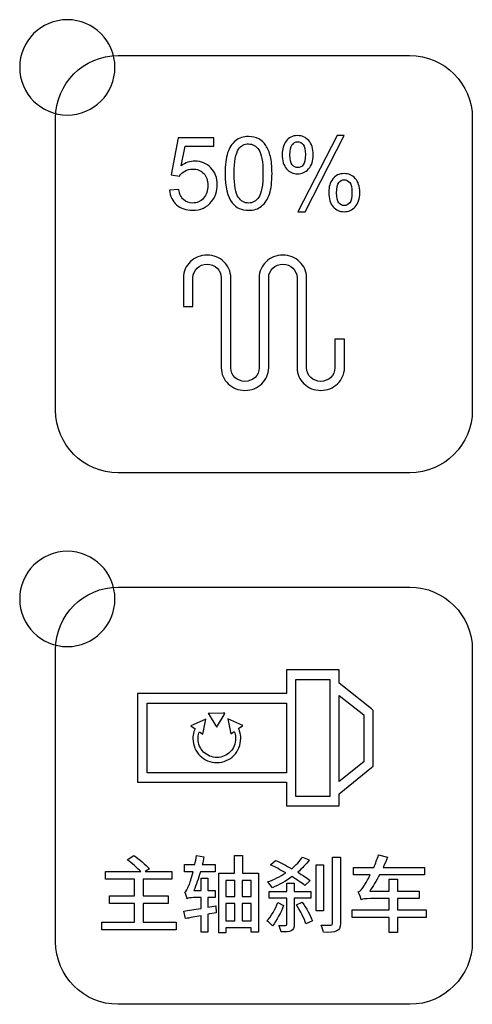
# Model space of a CAD drawing. Header units: millimetres. Extents: x 7143 to 9546, y -1575 to -869.
# Tile 42 of 94: x 7493 to 7512, y -1311 to -1270. Entities that reach past the tile are written whole.
import ezdxf

# ---------------------------------------------------------------- set-up
doc = ezdxf.new("R2010")
doc.units = ezdxf.units.MM
doc.header["$LTSCALE"] = 3

msp = doc.modelspace()

# ---------------------------------------------------------------- linework, layer by layer
at = {"linetype": 'Continuous', "lineweight": 30}
for points, knots in [([(7495.318, -1270.093), (7496.422, -1270.093), (7497.318, -1270.988), (7497.318, -1272.093), (7497.318, -1272.093), (7497.318, -1273.197), (7496.422, -1274.093), (7495.318, -1274.093), (7495.318, -1274.093), (7494.213, -1274.093), (7493.318, -1273.197), (7493.318, -1272.093), (7493.318, -1272.093), (7493.318, -1270.988), (7494.213, -1270.093), (7495.318, -1270.093)], [0, 0, 0, 0, 0.2, 0.2, 0.2, 0.2, 0.4, 0.4, 0.4, 0.4, 0.6, 0.6, 0.6, 0.6, 1, 1, 1, 1]), ([(7497.448, -1289.098), (7497.448, -1289.098), (7509.698, -1289.098), (7509.698, -1289.098), (7509.698, -1289.098), (7511.142, -1289.098), (7512.323, -1287.917), (7512.323, -1286.473), (7512.323, -1286.473), (7512.323, -1286.473), (7512.323, -1274.223), (7512.323, -1274.223), (7512.323, -1274.223), (7512.323, -1272.779), (7511.142, -1271.598), (7509.698, -1271.598), (7509.698, -1271.598), (7509.698, -1271.598), (7497.448, -1271.598), (7497.448, -1271.598), (7497.448, -1271.598), (7496.004, -1271.598), (7494.823, -1272.779), (7494.823, -1274.223), (7494.823, -1274.223), (7494.823, -1274.223), (7494.823, -1286.473), (7494.823, -1286.473), (7494.823, -1286.473), (7494.823, -1287.917), (7496.004, -1289.098), (7497.448, -1289.098)], [0, 0, 0, 0, 0.111111, 0.111111, 0.111111, 0.111111, 0.222222, 0.222222, 0.222222, 0.222222, 0.333333, 0.333333, 0.333333, 0.333333, 0.444444, 0.444444, 0.444444, 0.444444, 0.555556, 0.555556, 0.555556, 0.555556, 0.666667, 0.666667, 0.666667, 0.666667, 0.777778, 0.777778, 0.777778, 0.777778, 1, 1, 1, 1]), ([(7499.608, -1277.243), (7499.608, -1277.243), (7499.997, -1277.214), (7499.997, -1277.214), (7499.997, -1277.214), (7500.026, -1277.403), (7500.093, -1277.546), (7500.197, -1277.642), (7500.197, -1277.642), (7500.302, -1277.737), (7500.43, -1277.785), (7500.58, -1277.785), (7500.58, -1277.785), (7500.761, -1277.785), (7500.913, -1277.717), (7501.036, -1277.583), (7501.036, -1277.583), (7501.159, -1277.447), (7501.221, -1277.268), (7501.221, -1277.045), (7501.221, -1277.045), (7501.221, -1276.833), (7501.162, -1276.665), (7501.044, -1276.543), (7501.044, -1276.543), (7500.926, -1276.42), (7500.77, -1276.358), (7500.576, -1276.358), (7500.576, -1276.358), (7500.456, -1276.358), (7500.348, -1276.386), (7500.252, -1276.441), (7500.252, -1276.441), (7500.157, -1276.496), (7500.082, -1276.567), (7500.027, -1276.655), (7500.027, -1276.655), (7500.027, -1276.655), (7499.675, -1276.604), (7499.675, -1276.604), (7499.675, -1276.604), (7499.675, -1276.604), (7499.967, -1275.046), (7499.967, -1275.046), (7499.967, -1275.046), (7499.967, -1275.046), (7501.47, -1275.046), (7501.47, -1275.046), (7501.47, -1275.046), (7501.47, -1275.046), (7501.47, -1275.402), (7501.47, -1275.402), (7501.47, -1275.402), (7501.47, -1275.402), (7500.265, -1275.402), (7500.265, -1275.402), (7500.265, -1275.402), (7500.265, -1275.402), (7500.103, -1276.219), (7500.103, -1276.219), (7500.103, -1276.219), (7500.284, -1276.092), (7500.475, -1276.028), (7500.674, -1276.028), (7500.674, -1276.028), (7500.938, -1276.028), (7501.161, -1276.12), (7501.342, -1276.303), (7501.342, -1276.303), (7501.523, -1276.487), (7501.614, -1276.722), (7501.614, -1277.01), (7501.614, -1277.01), (7501.614, -1277.285), (7501.535, -1277.522), (7501.375, -1277.722), (7501.375, -1277.722), (7501.181, -1277.967), (7500.916, -1278.09), (7500.58, -1278.09), (7500.58, -1278.09), (7500.305, -1278.09), (7500.08, -1278.012), (7499.906, -1277.858), (7499.906, -1277.858), (7499.732, -1277.703), (7499.632, -1277.499), (7499.608, -1277.243)], [0, 0, 0, 0, 0.043478, 0.043478, 0.043478, 0.043478, 0.086957, 0.086957, 0.086957, 0.086957, 0.130435, 0.130435, 0.130435, 0.130435, 0.173913, 0.173913, 0.173913, 0.173913, 0.217391, 0.217391, 0.217391, 0.217391, 0.26087, 0.26087, 0.26087, 0.26087, 0.304348, 0.304348, 0.304348, 0.304348, 0.347826, 0.347826, 0.347826, 0.347826, 0.391304, 0.391304, 0.391304, 0.391304, 0.434783, 0.434783, 0.434783, 0.434783, 0.478261, 0.478261, 0.478261, 0.478261, 0.521739, 0.521739, 0.521739, 0.521739, 0.565217, 0.565217, 0.565217, 0.565217, 0.608696, 0.608696, 0.608696, 0.608696, 0.652174, 0.652174, 0.652174, 0.652174, 0.695652, 0.695652, 0.695652, 0.695652, 0.73913, 0.73913, 0.73913, 0.73913, 0.782609, 0.782609, 0.782609, 0.782609, 0.826087, 0.826087, 0.826087, 0.826087, 0.869565, 0.869565, 0.869565, 0.869565, 0.913043, 0.913043, 0.913043, 0.913043, 1, 1, 1, 1]), ([(7501.94, -1276.543), (7501.94, -1276.186), (7501.977, -1275.896), (7502.05, -1275.678), (7502.05, -1275.678), (7502.124, -1275.458), (7502.234, -1275.29), (7502.379, -1275.172), (7502.379, -1275.172), (7502.524, -1275.054), (7502.706, -1274.995), (7502.927, -1274.995), (7502.927, -1274.995), (7503.089, -1274.995), (7503.231, -1275.028), (7503.355, -1275.093), (7503.355, -1275.093), (7503.478, -1275.159), (7503.579, -1275.254), (7503.658, -1275.377), (7503.658, -1275.377), (7503.737, -1275.5), (7503.799, -1275.65), (7503.845, -1275.827), (7503.845, -1275.827), (7503.89, -1276.004), (7503.913, -1276.243), (7503.913, -1276.543), (7503.913, -1276.543), (7503.913, -1276.899), (7503.876, -1277.187), (7503.804, -1277.405), (7503.804, -1277.405), (7503.731, -1277.625), (7503.622, -1277.794), (7503.476, -1277.912), (7503.476, -1277.912), (7503.332, -1278.031), (7503.148, -1278.09), (7502.927, -1278.09), (7502.927, -1278.09), (7502.635, -1278.09), (7502.406, -1277.986), (7502.239, -1277.778), (7502.239, -1277.778), (7502.04, -1277.524), (7501.94, -1277.113), (7501.94, -1276.543)], [0, 0, 0, 0, 0.076923, 0.076923, 0.076923, 0.076923, 0.153846, 0.153846, 0.153846, 0.153846, 0.230769, 0.230769, 0.230769, 0.230769, 0.307692, 0.307692, 0.307692, 0.307692, 0.384615, 0.384615, 0.384615, 0.384615, 0.461538, 0.461538, 0.461538, 0.461538, 0.538462, 0.538462, 0.538462, 0.538462, 0.615385, 0.615385, 0.615385, 0.615385, 0.692308, 0.692308, 0.692308, 0.692308, 0.769231, 0.769231, 0.769231, 0.769231, 0.846154, 0.846154, 0.846154, 0.846154, 1, 1, 1, 1]), ([(7504.341, -1275.735), (7504.341, -1275.52), (7504.395, -1275.335), (7504.504, -1275.184), (7504.504, -1275.184), (7504.614, -1275.033), (7504.772, -1274.957), (7504.979, -1274.957), (7504.979, -1274.957), (7505.17, -1274.957), (7505.328, -1275.025), (7505.453, -1275.16), (7505.453, -1275.16), (7505.577, -1275.296), (7505.64, -1275.496), (7505.64, -1275.758), (7505.64, -1275.758), (7505.64, -1276.014), (7505.577, -1276.212), (7505.45, -1276.35), (7505.45, -1276.35), (7505.324, -1276.488), (7505.168, -1276.557), (7504.983, -1276.557), (7504.983, -1276.557), (7504.799, -1276.557), (7504.646, -1276.489), (7504.524, -1276.353), (7504.524, -1276.353), (7504.402, -1276.217), (7504.341, -1276.011), (7504.341, -1275.735)], [0, 0, 0, 0, 0.111111, 0.111111, 0.111111, 0.111111, 0.222222, 0.222222, 0.222222, 0.222222, 0.333333, 0.333333, 0.333333, 0.333333, 0.444444, 0.444444, 0.444444, 0.444444, 0.555556, 0.555556, 0.555556, 0.555556, 0.666667, 0.666667, 0.666667, 0.666667, 0.777778, 0.777778, 0.777778, 0.777778, 1, 1, 1, 1]), ([(7504.992, -1278.149), (7504.992, -1278.149), (7506.645, -1274.957), (7506.645, -1274.957), (7506.645, -1274.957), (7506.645, -1274.957), (7506.948, -1274.957), (7506.948, -1274.957), (7506.948, -1274.957), (7506.948, -1274.957), (7505.299, -1278.149), (7505.299, -1278.149), (7505.299, -1278.149), (7505.299, -1278.149), (7504.992, -1278.149), (7504.992, -1278.149)], [0, 0, 0, 0, 0.2, 0.2, 0.2, 0.2, 0.4, 0.4, 0.4, 0.4, 0.6, 0.6, 0.6, 0.6, 1, 1, 1, 1]), ([(7502.321, -1276.545), (7502.321, -1277.044), (7502.379, -1277.375), (7502.496, -1277.539), (7502.496, -1277.539), (7502.612, -1277.703), (7502.756, -1277.785), (7502.927, -1277.785), (7502.927, -1277.785), (7503.097, -1277.785), (7503.241, -1277.703), (7503.358, -1277.538), (7503.358, -1277.538), (7503.474, -1277.373), (7503.532, -1277.042), (7503.532, -1276.545), (7503.532, -1276.545), (7503.532, -1276.046), (7503.474, -1275.714), (7503.358, -1275.551), (7503.358, -1275.551), (7503.242, -1275.386), (7503.097, -1275.304), (7502.922, -1275.304), (7502.922, -1275.304), (7502.752, -1275.304), (7502.615, -1275.377), (7502.512, -1275.522), (7502.512, -1275.522), (7502.385, -1275.706), (7502.321, -1276.047), (7502.321, -1276.545)], [0, 0, 0, 0, 0.111111, 0.111111, 0.111111, 0.111111, 0.222222, 0.222222, 0.222222, 0.222222, 0.333333, 0.333333, 0.333333, 0.333333, 0.444444, 0.444444, 0.444444, 0.444444, 0.555556, 0.555556, 0.555556, 0.555556, 0.666667, 0.666667, 0.666667, 0.666667, 0.777778, 0.777778, 0.777778, 0.777778, 1, 1, 1, 1]), ([(7504.99, -1275.215), (7504.897, -1275.215), (7504.82, -1275.255), (7504.759, -1275.335), (7504.759, -1275.335), (7504.698, -1275.414), (7504.667, -1275.56), (7504.667, -1275.773), (7504.667, -1275.773), (7504.667, -1275.966), (7504.698, -1276.102), (7504.76, -1276.181), (7504.76, -1276.181), (7504.822, -1276.26), (7504.899, -1276.299), (7504.99, -1276.299), (7504.99, -1276.299), (7505.084, -1276.299), (7505.161, -1276.26), (7505.223, -1276.18), (7505.223, -1276.18), (7505.284, -1276.1), (7505.314, -1275.955), (7505.314, -1275.744), (7505.314, -1275.744), (7505.314, -1275.549), (7505.283, -1275.412), (7505.221, -1275.334), (7505.221, -1275.334), (7505.159, -1275.255), (7505.082, -1275.215), (7504.99, -1275.215)], [0, 0, 0, 0, 0.111111, 0.111111, 0.111111, 0.111111, 0.222222, 0.222222, 0.222222, 0.222222, 0.333333, 0.333333, 0.333333, 0.333333, 0.444444, 0.444444, 0.444444, 0.444444, 0.555556, 0.555556, 0.555556, 0.555556, 0.666667, 0.666667, 0.666667, 0.666667, 0.777778, 0.777778, 0.777778, 0.777778, 1, 1, 1, 1]), ([(7506.296, -1277.327), (7506.296, -1277.11), (7506.351, -1276.926), (7506.46, -1276.775), (7506.46, -1276.775), (7506.569, -1276.624), (7506.727, -1276.549), (7506.936, -1276.549), (7506.936, -1276.549), (7507.126, -1276.549), (7507.284, -1276.617), (7507.409, -1276.752), (7507.409, -1276.752), (7507.534, -1276.888), (7507.596, -1277.087), (7507.596, -1277.35), (7507.596, -1277.35), (7507.596, -1277.606), (7507.533, -1277.803), (7507.407, -1277.942), (7507.407, -1277.942), (7507.281, -1278.08), (7507.124, -1278.149), (7506.938, -1278.149), (7506.938, -1278.149), (7506.754, -1278.149), (7506.602, -1278.081), (7506.48, -1277.944), (7506.48, -1277.944), (7506.358, -1277.807), (7506.296, -1277.601), (7506.296, -1277.327)], [0, 0, 0, 0, 0.111111, 0.111111, 0.111111, 0.111111, 0.222222, 0.222222, 0.222222, 0.222222, 0.333333, 0.333333, 0.333333, 0.333333, 0.444444, 0.444444, 0.444444, 0.444444, 0.555556, 0.555556, 0.555556, 0.555556, 0.666667, 0.666667, 0.666667, 0.666667, 0.777778, 0.777778, 0.777778, 0.777778, 1, 1, 1, 1]), ([(7506.946, -1276.807), (7506.852, -1276.807), (7506.775, -1276.847), (7506.714, -1276.926), (7506.714, -1276.926), (7506.653, -1277.006), (7506.622, -1277.152), (7506.622, -1277.365), (7506.622, -1277.365), (7506.622, -1277.556), (7506.653, -1277.692), (7506.715, -1277.772), (7506.715, -1277.772), (7506.777, -1277.851), (7506.853, -1277.891), (7506.944, -1277.891), (7506.944, -1277.891), (7507.039, -1277.891), (7507.117, -1277.851), (7507.178, -1277.772), (7507.178, -1277.772), (7507.24, -1277.692), (7507.27, -1277.547), (7507.27, -1277.336), (7507.27, -1277.336), (7507.27, -1277.141), (7507.239, -1277.004), (7507.177, -1276.926), (7507.177, -1276.926), (7507.116, -1276.847), (7507.039, -1276.807), (7506.946, -1276.807)], [0, 0, 0, 0, 0.111111, 0.111111, 0.111111, 0.111111, 0.222222, 0.222222, 0.222222, 0.222222, 0.333333, 0.333333, 0.333333, 0.333333, 0.444444, 0.444444, 0.444444, 0.444444, 0.555556, 0.555556, 0.555556, 0.555556, 0.666667, 0.666667, 0.666667, 0.666667, 0.777778, 0.777778, 0.777778, 0.777778, 1, 1, 1, 1]), ([(7500.191, -1280.917), (7500.191, -1280.655), (7500.303, -1280.418), (7500.483, -1280.247), (7500.483, -1280.247), (7500.663, -1280.076), (7500.912, -1279.97), (7501.187, -1279.97), (7501.187, -1279.97), (7501.461, -1279.97), (7501.71, -1280.076), (7501.89, -1280.247), (7501.89, -1280.247), (7502.07, -1280.418), (7502.182, -1280.655), (7502.182, -1280.917), (7502.182, -1280.917), (7502.182, -1280.917), (7502.182, -1280.917), (7502.182, -1280.917), (7502.182, -1280.917), (7502.182, -1280.917), (7502.182, -1284.699), (7502.182, -1284.699), (7502.182, -1284.699), (7502.182, -1284.856), (7502.249, -1284.997), (7502.356, -1285.1), (7502.356, -1285.1), (7502.464, -1285.202), (7502.613, -1285.265), (7502.777, -1285.265), (7502.777, -1285.265), (7502.942, -1285.265), (7503.091, -1285.202), (7503.199, -1285.1), (7503.199, -1285.1), (7503.306, -1284.997), (7503.373, -1284.856), (7503.373, -1284.699), (7503.373, -1284.699), (7503.373, -1284.699), (7503.373, -1280.917), (7503.373, -1280.917), (7503.373, -1280.917), (7503.373, -1280.655), (7503.485, -1280.418), (7503.665, -1280.247), (7503.665, -1280.247), (7503.845, -1280.076), (7504.094, -1279.97), (7504.368, -1279.97), (7504.368, -1279.97), (7504.643, -1279.97), (7504.891, -1280.076), (7505.071, -1280.247), (7505.071, -1280.247), (7505.071, -1280.247), (7505.072, -1280.248), (7505.072, -1280.248), (7505.072, -1280.248), (7505.252, -1280.419), (7505.364, -1280.656), (7505.364, -1280.917), (7505.364, -1280.917), (7505.364, -1280.917), (7505.364, -1284.699), (7505.364, -1284.699), (7505.364, -1284.699), (7505.364, -1284.856), (7505.43, -1284.998), (7505.537, -1285.099), (7505.537, -1285.099), (7505.537, -1285.099), (7505.538, -1285.1), (7505.538, -1285.1), (7505.538, -1285.1), (7505.645, -1285.202), (7505.794, -1285.265), (7505.959, -1285.265), (7505.959, -1285.265), (7506.124, -1285.265), (7506.273, -1285.202), (7506.38, -1285.1), (7506.38, -1285.1), (7506.38, -1285.1), (7506.381, -1285.099), (7506.381, -1285.099), (7506.381, -1285.099), (7506.488, -1284.998), (7506.555, -1284.856), (7506.555, -1284.699), (7506.555, -1284.699), (7506.555, -1284.699), (7506.555, -1283.489), (7506.555, -1283.489), (7506.555, -1283.489), (7506.555, -1283.489), (7506.955, -1283.489), (7506.955, -1283.489), (7506.955, -1283.489), (7506.955, -1283.489), (7506.955, -1284.699), (7506.955, -1284.699), (7506.955, -1284.699), (7506.955, -1284.96), (7506.843, -1285.196), (7506.663, -1285.368), (7506.663, -1285.368), (7506.663, -1285.368), (7506.663, -1285.368), (7506.663, -1285.368), (7506.663, -1285.368), (7506.663, -1285.368), (7506.662, -1285.368), (7506.662, -1285.368), (7506.662, -1285.368), (7506.482, -1285.54), (7506.233, -1285.646), (7505.959, -1285.646), (7505.959, -1285.646), (7505.685, -1285.646), (7505.437, -1285.54), (7505.256, -1285.368), (7505.256, -1285.368), (7505.256, -1285.368), (7505.256, -1285.368), (7505.256, -1285.368), (7505.256, -1285.368), (7505.256, -1285.368), (7505.255, -1285.368), (7505.255, -1285.368), (7505.255, -1285.368), (7505.075, -1285.196), (7504.964, -1284.96), (7504.964, -1284.699), (7504.964, -1284.699), (7504.964, -1284.699), (7504.964, -1280.917), (7504.964, -1280.917), (7504.964, -1280.917), (7504.964, -1280.76), (7504.897, -1280.618), (7504.79, -1280.516), (7504.79, -1280.516), (7504.682, -1280.414), (7504.533, -1280.35), (7504.368, -1280.35), (7504.368, -1280.35), (7504.204, -1280.35), (7504.055, -1280.414), (7503.947, -1280.516), (7503.947, -1280.516), (7503.84, -1280.619), (7503.773, -1280.76), (7503.773, -1280.917), (7503.773, -1280.917), (7503.773, -1280.917), (7503.773, -1284.699), (7503.773, -1284.699), (7503.773, -1284.699), (7503.773, -1284.96), (7503.661, -1285.196), (7503.481, -1285.368), (7503.481, -1285.368), (7503.481, -1285.368), (7503.481, -1285.368), (7503.481, -1285.368), (7503.481, -1285.368), (7503.3, -1285.54), (7503.052, -1285.646), (7502.777, -1285.646), (7502.777, -1285.646), (7502.503, -1285.646), (7502.255, -1285.54), (7502.074, -1285.368), (7502.074, -1285.368), (7502.074, -1285.368), (7502.074, -1285.368), (7502.074, -1285.368), (7502.074, -1285.368), (7501.893, -1285.196), (7501.782, -1284.96), (7501.782, -1284.699), (7501.782, -1284.699), (7501.782, -1284.699), (7501.782, -1280.917), (7501.782, -1280.917), (7501.782, -1280.917), (7501.782, -1280.917), (7501.782, -1280.917), (7501.782, -1280.917), (7501.782, -1280.917), (7501.782, -1280.76), (7501.715, -1280.619), (7501.608, -1280.516), (7501.608, -1280.516), (7501.5, -1280.414), (7501.351, -1280.35), (7501.187, -1280.35), (7501.187, -1280.35), (7501.022, -1280.35), (7500.873, -1280.414), (7500.766, -1280.516), (7500.766, -1280.516), (7500.658, -1280.619), (7500.591, -1280.76), (7500.591, -1280.917), (7500.591, -1280.917), (7500.591, -1280.917), (7500.591, -1282.127), (7500.591, -1282.127), (7500.591, -1282.127), (7500.591, -1282.127), (7500.191, -1282.127), (7500.191, -1282.127), (7500.191, -1282.127), (7500.191, -1282.127), (7500.191, -1280.917), (7500.191, -1280.917)], [0, 0, 0, 0, 0.017857, 0.017857, 0.017857, 0.017857, 0.035714, 0.035714, 0.035714, 0.035714, 0.053571, 0.053571, 0.053571, 0.053571, 0.071429, 0.071429, 0.071429, 0.071429, 0.089286, 0.089286, 0.089286, 0.089286, 0.107143, 0.107143, 0.107143, 0.107143, 0.125, 0.125, 0.125, 0.125, 0.142857, 0.142857, 0.142857, 0.142857, 0.160714, 0.160714, 0.160714, 0.160714, 0.178571, 0.178571, 0.178571, 0.178571, 0.196429, 0.196429, 0.196429, 0.196429, 0.214286, 0.214286, 0.214286, 0.214286, 0.232143, 0.232143, 0.232143, 0.232143, 0.25, 0.25, 0.25, 0.25, 0.267857, 0.267857, 0.267857, 0.267857, 0.285714, 0.285714, 0.285714, 0.285714, 0.303571, 0.303571, 0.303571, 0.303571, 0.321429, 0.321429, 0.321429, 0.321429, 0.339286, 0.339286, 0.339286, 0.339286, 0.357143, 0.357143, 0.357143, 0.357143, 0.375, 0.375, 0.375, 0.375, 0.392857, 0.392857, 0.392857, 0.392857, 0.410714, 0.410714, 0.410714, 0.410714, 0.428571, 0.428571, 0.428571, 0.428571, 0.446429, 0.446429, 0.446429, 0.446429, 0.464286, 0.464286, 0.464286, 0.464286, 0.482143, 0.482143, 0.482143, 0.482143, 0.5, 0.5, 0.5, 0.5, 0.517857, 0.517857, 0.517857, 0.517857, 0.535714, 0.535714, 0.535714, 0.535714, 0.553571, 0.553571, 0.553571, 0.553571, 0.571429, 0.571429, 0.571429, 0.571429, 0.589286, 0.589286, 0.589286, 0.589286, 0.607143, 0.607143, 0.607143, 0.607143, 0.625, 0.625, 0.625, 0.625, 0.642857, 0.642857, 0.642857, 0.642857, 0.660714, 0.660714, 0.660714, 0.660714, 0.678571, 0.678571, 0.678571, 0.678571, 0.696429, 0.696429, 0.696429, 0.696429, 0.714286, 0.714286, 0.714286, 0.714286, 0.732143, 0.732143, 0.732143, 0.732143, 0.75, 0.75, 0.75, 0.75, 0.767857, 0.767857, 0.767857, 0.767857, 0.785714, 0.785714, 0.785714, 0.785714, 0.803571, 0.803571, 0.803571, 0.803571, 0.821429, 0.821429, 0.821429, 0.821429, 0.839286, 0.839286, 0.839286, 0.839286, 0.857143, 0.857143, 0.857143, 0.857143, 0.875, 0.875, 0.875, 0.875, 0.892857, 0.892857, 0.892857, 0.892857, 0.910714, 0.910714, 0.910714, 0.910714, 0.928571, 0.928571, 0.928571, 0.928571, 0.946429, 0.946429, 0.946429, 0.946429, 0.964286, 0.964286, 0.964286, 0.964286, 1, 1, 1, 1]), ([(7495.318, -1292.393), (7496.422, -1292.393), (7497.318, -1293.288), (7497.318, -1294.393), (7497.318, -1294.393), (7497.318, -1295.497), (7496.422, -1296.393), (7495.318, -1296.393), (7495.318, -1296.393), (7494.213, -1296.393), (7493.318, -1295.497), (7493.318, -1294.393), (7493.318, -1294.393), (7493.318, -1293.288), (7494.213, -1292.393), (7495.318, -1292.393)], [0, 0, 0, 0, 0.2, 0.2, 0.2, 0.2, 0.4, 0.4, 0.4, 0.4, 0.6, 0.6, 0.6, 0.6, 1, 1, 1, 1]), ([(7497.448, -1311.398), (7497.448, -1311.398), (7509.698, -1311.398), (7509.698, -1311.398), (7509.698, -1311.398), (7511.142, -1311.398), (7512.323, -1310.217), (7512.323, -1308.773), (7512.323, -1308.773), (7512.323, -1308.773), (7512.323, -1296.523), (7512.323, -1296.523), (7512.323, -1296.523), (7512.323, -1295.079), (7511.142, -1293.898), (7509.698, -1293.898), (7509.698, -1293.898), (7509.698, -1293.898), (7497.448, -1293.898), (7497.448, -1293.898), (7497.448, -1293.898), (7496.004, -1293.898), (7494.823, -1295.079), (7494.823, -1296.523), (7494.823, -1296.523), (7494.823, -1296.523), (7494.823, -1308.773), (7494.823, -1308.773), (7494.823, -1308.773), (7494.823, -1310.217), (7496.004, -1311.398), (7497.448, -1311.398)], [0, 0, 0, 0, 0.111111, 0.111111, 0.111111, 0.111111, 0.222222, 0.222222, 0.222222, 0.222222, 0.333333, 0.333333, 0.333333, 0.333333, 0.444444, 0.444444, 0.444444, 0.444444, 0.555556, 0.555556, 0.555556, 0.555556, 0.666667, 0.666667, 0.666667, 0.666667, 0.777778, 0.777778, 0.777778, 0.777778, 1, 1, 1, 1]), ([(7504.716, -1297.368), (7504.716, -1297.368), (7506.539, -1297.368), (7506.539, -1297.368), (7506.539, -1297.368), (7506.539, -1297.368), (7506.739, -1297.368), (7506.739, -1297.368), (7506.739, -1297.368), (7506.739, -1297.368), (7506.739, -1297.568), (7506.739, -1297.568), (7506.739, -1297.568), (7506.739, -1297.568), (7506.739, -1297.932), (7506.739, -1297.932), (7506.739, -1297.932), (7506.739, -1297.932), (7508.089, -1299.008), (7508.089, -1299.008), (7508.089, -1299.008), (7508.089, -1299.008), (7508.164, -1299.068), (7508.164, -1299.068), (7508.164, -1299.068), (7508.164, -1299.068), (7508.164, -1299.165), (7508.164, -1299.165), (7508.164, -1299.165), (7508.164, -1299.165), (7508.161, -1301.315), (7508.161, -1301.315), (7508.161, -1301.315), (7508.161, -1301.315), (7508.161, -1301.411), (7508.161, -1301.411), (7508.161, -1301.411), (7508.161, -1301.411), (7508.088, -1301.47), (7508.088, -1301.47), (7508.088, -1301.47), (7508.088, -1301.47), (7506.739, -1302.574), (7506.739, -1302.574), (7506.739, -1302.574), (7506.739, -1302.574), (7506.739, -1302.878), (7506.739, -1302.878), (7506.739, -1302.878), (7506.739, -1302.878), (7506.739, -1303.078), (7506.739, -1303.078), (7506.739, -1303.078), (7506.739, -1303.078), (7506.539, -1303.078), (7506.539, -1303.078), (7506.539, -1303.078), (7506.539, -1303.078), (7504.716, -1303.078), (7504.716, -1303.078), (7504.716, -1303.078), (7504.716, -1303.078), (7504.516, -1303.078), (7504.516, -1303.078), (7504.516, -1303.078), (7504.516, -1303.078), (7504.516, -1302.878), (7504.516, -1302.878), (7504.516, -1302.878), (7504.516, -1302.878), (7504.516, -1302.081), (7504.516, -1302.081), (7504.516, -1302.081), (7504.516, -1302.081), (7498.467, -1302.083), (7498.467, -1302.083), (7498.467, -1302.083), (7498.467, -1302.083), (7498.267, -1302.083), (7498.267, -1302.083), (7498.267, -1302.083), (7498.267, -1302.083), (7498.267, -1301.884), (7498.267, -1301.884), (7498.267, -1301.884), (7498.267, -1301.884), (7498.267, -1298.564), (7498.267, -1298.564), (7498.267, -1298.564), (7498.267, -1298.564), (7498.267, -1298.365), (7498.267, -1298.365), (7498.267, -1298.365), (7498.267, -1298.365), (7498.467, -1298.365), (7498.467, -1298.365), (7498.467, -1298.365), (7498.467, -1298.365), (7504.516, -1298.366), (7504.516, -1298.366), (7504.516, -1298.366), (7504.516, -1298.366), (7504.516, -1297.568), (7504.516, -1297.568), (7504.516, -1297.568), (7504.516, -1297.568), (7504.516, -1297.368), (7504.516, -1297.368), (7504.516, -1297.368), (7504.516, -1297.368), (7504.716, -1297.368), (7504.716, -1297.368)], [0, 0, 0, 0, 0.034483, 0.034483, 0.034483, 0.034483, 0.068966, 0.068966, 0.068966, 0.068966, 0.103448, 0.103448, 0.103448, 0.103448, 0.137931, 0.137931, 0.137931, 0.137931, 0.172414, 0.172414, 0.172414, 0.172414, 0.206897, 0.206897, 0.206897, 0.206897, 0.241379, 0.241379, 0.241379, 0.241379, 0.275862, 0.275862, 0.275862, 0.275862, 0.310345, 0.310345, 0.310345, 0.310345, 0.344828, 0.344828, 0.344828, 0.344828, 0.37931, 0.37931, 0.37931, 0.37931, 0.413793, 0.413793, 0.413793, 0.413793, 0.448276, 0.448276, 0.448276, 0.448276, 0.482759, 0.482759, 0.482759, 0.482759, 0.517241, 0.517241, 0.517241, 0.517241, 0.551724, 0.551724, 0.551724, 0.551724, 0.586207, 0.586207, 0.586207, 0.586207, 0.62069, 0.62069, 0.62069, 0.62069, 0.655172, 0.655172, 0.655172, 0.655172, 0.689655, 0.689655, 0.689655, 0.689655, 0.724138, 0.724138, 0.724138, 0.724138, 0.758621, 0.758621, 0.758621, 0.758621, 0.793103, 0.793103, 0.793103, 0.793103, 0.827586, 0.827586, 0.827586, 0.827586, 0.862069, 0.862069, 0.862069, 0.862069, 0.896552, 0.896552, 0.896552, 0.896552, 0.931034, 0.931034, 0.931034, 0.931034, 1, 1, 1, 1]), ([(7506.339, -1297.768), (7506.339, -1297.768), (7504.916, -1297.768), (7504.916, -1297.768), (7504.916, -1297.768), (7504.916, -1297.768), (7504.916, -1302.678), (7504.916, -1302.678), (7504.916, -1302.678), (7504.916, -1302.678), (7506.339, -1302.678), (7506.339, -1302.678), (7506.339, -1302.678), (7506.339, -1302.678), (7506.339, -1297.768), (7506.339, -1297.768)], [0, 0, 0, 0, 0.2, 0.2, 0.2, 0.2, 0.4, 0.4, 0.4, 0.4, 0.6, 0.6, 0.6, 0.6, 1, 1, 1, 1]), ([(7506.739, -1298.443), (7506.739, -1298.443), (7506.739, -1302.057), (7506.739, -1302.057), (7506.739, -1302.057), (7506.739, -1302.057), (7507.763, -1301.22), (7507.763, -1301.22), (7507.763, -1301.22), (7507.763, -1301.22), (7507.765, -1299.261), (7507.765, -1299.261), (7507.765, -1299.261), (7507.765, -1299.261), (7506.739, -1298.443), (7506.739, -1298.443)], [0, 0, 0, 0, 0.2, 0.2, 0.2, 0.2, 0.4, 0.4, 0.4, 0.4, 0.6, 0.6, 0.6, 0.6, 1, 1, 1, 1]), ([(7504.516, -1301.682), (7504.516, -1301.682), (7504.516, -1298.764), (7504.516, -1298.764), (7504.516, -1298.764), (7504.516, -1298.764), (7498.667, -1298.764), (7498.667, -1298.764), (7498.667, -1298.764), (7498.667, -1298.764), (7498.667, -1301.684), (7498.667, -1301.684), (7498.667, -1301.684), (7498.667, -1301.684), (7504.516, -1301.682), (7504.516, -1301.682)], [0, 0, 0, 0, 0.2, 0.2, 0.2, 0.2, 0.4, 0.4, 0.4, 0.4, 0.6, 0.6, 0.6, 0.6, 1, 1, 1, 1]), ([(7501.131, -1299.432), (7501.131, -1299.432), (7501.01, -1300.062), (7501.01, -1300.062), (7501.01, -1300.062), (7501.01, -1300.062), (7500.863, -1299.963), (7500.863, -1299.963), (7500.863, -1299.963), (7500.855, -1299.983), (7500.848, -1300.002), (7500.842, -1300.022), (7500.842, -1300.022), (7500.842, -1300.022), (7500.842, -1300.022), (7500.842, -1300.022), (7500.842, -1300.022), (7500.819, -1300.099), (7500.807, -1300.178), (7500.807, -1300.259), (7500.807, -1300.259), (7500.809, -1300.476), (7500.898, -1300.673), (7501.042, -1300.814), (7501.042, -1300.814), (7501.186, -1300.956), (7501.384, -1301.043), (7501.601, -1301.042), (7501.601, -1301.042), (7501.818, -1301.04), (7502.015, -1300.951), (7502.156, -1300.807), (7502.156, -1300.807), (7502.298, -1300.663), (7502.385, -1300.465), (7502.384, -1300.248), (7502.384, -1300.248), (7502.383, -1300.168), (7502.37, -1300.088), (7502.346, -1300.012), (7502.346, -1300.012), (7502.34, -1299.993), (7502.333, -1299.974), (7502.325, -1299.955), (7502.325, -1299.955), (7502.325, -1299.955), (7502.181, -1300.054), (7502.181, -1300.054), (7502.181, -1300.054), (7502.181, -1300.054), (7502.052, -1299.425), (7502.052, -1299.425), (7502.052, -1299.425), (7502.052, -1299.425), (7502.682, -1299.707), (7502.682, -1299.707), (7502.682, -1299.707), (7502.682, -1299.707), (7502.506, -1299.829), (7502.506, -1299.829), (7502.506, -1299.829), (7502.524, -1299.867), (7502.539, -1299.906), (7502.552, -1299.946), (7502.552, -1299.946), (7502.583, -1300.042), (7502.599, -1300.144), (7502.6, -1300.247), (7502.6, -1300.247), (7502.602, -1300.524), (7502.491, -1300.776), (7502.311, -1300.959), (7502.311, -1300.959), (7502.13, -1301.142), (7501.879, -1301.256), (7501.602, -1301.258), (7501.602, -1301.258), (7501.325, -1301.259), (7501.073, -1301.149), (7500.89, -1300.968), (7500.89, -1300.968), (7500.707, -1300.788), (7500.593, -1300.537), (7500.591, -1300.26), (7500.591, -1300.26), (7500.591, -1300.157), (7500.606, -1300.056), (7500.635, -1299.959), (7500.635, -1299.959), (7500.635, -1299.959), (7500.636, -1299.959), (7500.636, -1299.959), (7500.636, -1299.959), (7500.648, -1299.919), (7500.663, -1299.879), (7500.68, -1299.841), (7500.68, -1299.841), (7500.68, -1299.841), (7500.501, -1299.722), (7500.501, -1299.722), (7500.501, -1299.722), (7500.501, -1299.722), (7501.131, -1299.432), (7501.131, -1299.432)], [0, 0, 0, 0, 0.037037, 0.037037, 0.037037, 0.037037, 0.074074, 0.074074, 0.074074, 0.074074, 0.111111, 0.111111, 0.111111, 0.111111, 0.148148, 0.148148, 0.148148, 0.148148, 0.185185, 0.185185, 0.185185, 0.185185, 0.222222, 0.222222, 0.222222, 0.222222, 0.259259, 0.259259, 0.259259, 0.259259, 0.296296, 0.296296, 0.296296, 0.296296, 0.333333, 0.333333, 0.333333, 0.333333, 0.37037, 0.37037, 0.37037, 0.37037, 0.407407, 0.407407, 0.407407, 0.407407, 0.444444, 0.444444, 0.444444, 0.444444, 0.481481, 0.481481, 0.481481, 0.481481, 0.518519, 0.518519, 0.518519, 0.518519, 0.555556, 0.555556, 0.555556, 0.555556, 0.592593, 0.592593, 0.592593, 0.592593, 0.62963, 0.62963, 0.62963, 0.62963, 0.666667, 0.666667, 0.666667, 0.666667, 0.703704, 0.703704, 0.703704, 0.703704, 0.740741, 0.740741, 0.740741, 0.740741, 0.777778, 0.777778, 0.777778, 0.777778, 0.814815, 0.814815, 0.814815, 0.814815, 0.851852, 0.851852, 0.851852, 0.851852, 0.888889, 0.888889, 0.888889, 0.888889, 0.925926, 0.925926, 0.925926, 0.925926, 1, 1, 1, 1]), ([(7501.557, -1299.715), (7501.557, -1299.715), (7501.269, -1299.256), (7501.269, -1299.256), (7501.269, -1299.256), (7501.269, -1299.256), (7501.23, -1299.195), (7501.23, -1299.195), (7501.23, -1299.195), (7501.23, -1299.195), (7501.303, -1299.195), (7501.303, -1299.195), (7501.303, -1299.195), (7501.303, -1299.195), (7501.866, -1299.191), (7501.866, -1299.191), (7501.866, -1299.191), (7501.866, -1299.191), (7501.938, -1299.19), (7501.938, -1299.19), (7501.938, -1299.19), (7501.938, -1299.19), (7501.901, -1299.252), (7501.901, -1299.252), (7501.901, -1299.252), (7501.901, -1299.252), (7501.625, -1299.714), (7501.625, -1299.714), (7501.625, -1299.714), (7501.625, -1299.714), (7501.592, -1299.771), (7501.592, -1299.771), (7501.592, -1299.771), (7501.592, -1299.771), (7501.557, -1299.715), (7501.557, -1299.715)], [0, 0, 0, 0, 0.1, 0.1, 0.1, 0.1, 0.2, 0.2, 0.2, 0.2, 0.3, 0.3, 0.3, 0.3, 0.4, 0.4, 0.4, 0.4, 0.5, 0.5, 0.5, 0.5, 0.6, 0.6, 0.6, 0.6, 0.7, 0.7, 0.7, 0.7, 0.8, 0.8, 0.8, 0.8, 1, 1, 1, 1]), ([(7498.5, -1307.952), (7498.5, -1307.952), (7498.5, -1307.172), (7498.5, -1307.172), (7498.5, -1307.172), (7498.5, -1307.172), (7499.558, -1307.172), (7499.558, -1307.172), (7499.558, -1307.172), (7499.558, -1307.172), (7499.558, -1306.854), (7499.558, -1306.854), (7499.558, -1306.854), (7499.558, -1306.854), (7498.5, -1306.854), (7498.5, -1306.854), (7498.5, -1306.854), (7498.5, -1306.854), (7498.5, -1306.152), (7498.5, -1306.152), (7498.5, -1306.152), (7498.5, -1306.152), (7499.713, -1306.152), (7499.713, -1306.152), (7499.713, -1306.152), (7499.713, -1306.152), (7499.713, -1305.831), (7499.713, -1305.831), (7499.713, -1305.831), (7499.713, -1305.831), (7498.591, -1305.831), (7498.591, -1305.831), (7498.591, -1305.831), (7498.591, -1305.831), (7498.764, -1305.708), (7498.764, -1305.708), (7498.764, -1305.708), (7498.619, -1305.542), (7498.33, -1305.306), (7498.104, -1305.154), (7498.104, -1305.154), (7498.104, -1305.154), (7497.836, -1305.341), (7497.836, -1305.341), (7497.836, -1305.341), (7498.03, -1305.479), (7498.26, -1305.676), (7498.404, -1305.831), (7498.404, -1305.831), (7498.404, -1305.831), (7496.923, -1305.831), (7496.923, -1305.831), (7496.923, -1305.831), (7496.923, -1305.831), (7496.923, -1306.152), (7496.923, -1306.152), (7496.923, -1306.152), (7496.923, -1306.152), (7498.14, -1306.152), (7498.14, -1306.152), (7498.14, -1306.152), (7498.14, -1306.152), (7498.14, -1306.854), (7498.14, -1306.854), (7498.14, -1306.854), (7498.14, -1306.854), (7497.092, -1306.854), (7497.092, -1306.854), (7497.092, -1306.854), (7497.092, -1306.854), (7497.092, -1307.172), (7497.092, -1307.172), (7497.092, -1307.172), (7497.092, -1307.172), (7498.14, -1307.172), (7498.14, -1307.172), (7498.14, -1307.172), (7498.14, -1307.172), (7498.14, -1307.952), (7498.14, -1307.952), (7498.14, -1307.952), (7498.14, -1307.952), (7496.764, -1307.952), (7496.764, -1307.952), (7496.764, -1307.952), (7496.764, -1307.952), (7496.764, -1308.273), (7496.764, -1308.273), (7496.764, -1308.273), (7496.764, -1308.273), (7499.889, -1308.273), (7499.889, -1308.273), (7499.889, -1308.273), (7499.889, -1308.273), (7499.889, -1307.952), (7499.889, -1307.952), (7499.889, -1307.952), (7499.889, -1307.952), (7498.5, -1307.952), (7498.5, -1307.952)], [0, 0, 0, 0, 0.038462, 0.038462, 0.038462, 0.038462, 0.076923, 0.076923, 0.076923, 0.076923, 0.115385, 0.115385, 0.115385, 0.115385, 0.153846, 0.153846, 0.153846, 0.153846, 0.192308, 0.192308, 0.192308, 0.192308, 0.230769, 0.230769, 0.230769, 0.230769, 0.269231, 0.269231, 0.269231, 0.269231, 0.307692, 0.307692, 0.307692, 0.307692, 0.346154, 0.346154, 0.346154, 0.346154, 0.384615, 0.384615, 0.384615, 0.384615, 0.423077, 0.423077, 0.423077, 0.423077, 0.461538, 0.461538, 0.461538, 0.461538, 0.5, 0.5, 0.5, 0.5, 0.538462, 0.538462, 0.538462, 0.538462, 0.576923, 0.576923, 0.576923, 0.576923, 0.615385, 0.615385, 0.615385, 0.615385, 0.653846, 0.653846, 0.653846, 0.653846, 0.692308, 0.692308, 0.692308, 0.692308, 0.730769, 0.730769, 0.730769, 0.730769, 0.769231, 0.769231, 0.769231, 0.769231, 0.807692, 0.807692, 0.807692, 0.807692, 0.846154, 0.846154, 0.846154, 0.846154, 0.884615, 0.884615, 0.884615, 0.884615, 0.923077, 0.923077, 0.923077, 0.923077, 1, 1, 1, 1]), ([(7501.549, -1307.271), (7501.549, -1307.271), (7501.224, -1307.327), (7501.224, -1307.327), (7501.224, -1307.327), (7501.224, -1307.327), (7501.224, -1306.922), (7501.224, -1306.922), (7501.224, -1306.922), (7501.224, -1306.922), (7501.531, -1306.922), (7501.531, -1306.922), (7501.531, -1306.922), (7501.531, -1306.922), (7501.531, -1306.625), (7501.531, -1306.625), (7501.531, -1306.625), (7501.531, -1306.625), (7501.224, -1306.625), (7501.224, -1306.625), (7501.224, -1306.625), (7501.224, -1306.625), (7501.224, -1306.1), (7501.224, -1306.1), (7501.224, -1306.1), (7501.224, -1306.1), (7500.935, -1306.1), (7500.935, -1306.1), (7500.935, -1306.1), (7500.935, -1306.1), (7500.935, -1306.625), (7500.935, -1306.625), (7500.935, -1306.625), (7500.935, -1306.625), (7500.635, -1306.625), (7500.635, -1306.625), (7500.635, -1306.625), (7500.731, -1306.392), (7500.826, -1306.124), (7500.903, -1305.842), (7500.903, -1305.842), (7500.903, -1305.842), (7501.531, -1305.842), (7501.531, -1305.842), (7501.531, -1305.842), (7501.531, -1305.842), (7501.531, -1305.539), (7501.531, -1305.539), (7501.531, -1305.539), (7501.531, -1305.539), (7500.985, -1305.539), (7500.985, -1305.539), (7500.985, -1305.539), (7501.009, -1305.429), (7501.034, -1305.316), (7501.055, -1305.211), (7501.055, -1305.211), (7501.055, -1305.211), (7500.741, -1305.151), (7500.741, -1305.151), (7500.741, -1305.151), (7500.723, -1305.278), (7500.699, -1305.412), (7500.674, -1305.539), (7500.674, -1305.539), (7500.674, -1305.539), (7500.24, -1305.539), (7500.24, -1305.539), (7500.24, -1305.539), (7500.24, -1305.539), (7500.24, -1305.842), (7500.24, -1305.842), (7500.24, -1305.842), (7500.24, -1305.842), (7500.6, -1305.842), (7500.6, -1305.842), (7500.6, -1305.842), (7500.529, -1306.11), (7500.462, -1306.325), (7500.427, -1306.406), (7500.427, -1306.406), (7500.367, -1306.562), (7500.321, -1306.671), (7500.254, -1306.689), (7500.254, -1306.689), (7500.293, -1306.763), (7500.339, -1306.911), (7500.353, -1306.971), (7500.353, -1306.971), (7500.385, -1306.943), (7500.501, -1306.922), (7500.618, -1306.922), (7500.618, -1306.922), (7500.618, -1306.922), (7500.935, -1306.922), (7500.935, -1306.922), (7500.935, -1306.922), (7500.935, -1306.922), (7500.935, -1307.373), (7500.935, -1307.373), (7500.935, -1307.373), (7500.66, -1307.415), (7500.402, -1307.458), (7500.205, -1307.486), (7500.205, -1307.486), (7500.205, -1307.486), (7500.275, -1307.803), (7500.275, -1307.803), (7500.275, -1307.803), (7500.469, -1307.772), (7500.695, -1307.726), (7500.935, -1307.68), (7500.935, -1307.68), (7500.935, -1307.68), (7500.935, -1308.371), (7500.935, -1308.371), (7500.935, -1308.371), (7500.935, -1308.371), (7501.224, -1308.371), (7501.224, -1308.371), (7501.224, -1308.371), (7501.224, -1308.371), (7501.224, -1307.62), (7501.224, -1307.62), (7501.224, -1307.62), (7501.224, -1307.62), (7501.563, -1307.557), (7501.563, -1307.557), (7501.563, -1307.557), (7501.563, -1307.557), (7501.549, -1307.271), (7501.549, -1307.271)], [0, 0, 0, 0, 0.029412, 0.029412, 0.029412, 0.029412, 0.058824, 0.058824, 0.058824, 0.058824, 0.088235, 0.088235, 0.088235, 0.088235, 0.117647, 0.117647, 0.117647, 0.117647, 0.147059, 0.147059, 0.147059, 0.147059, 0.176471, 0.176471, 0.176471, 0.176471, 0.205882, 0.205882, 0.205882, 0.205882, 0.235294, 0.235294, 0.235294, 0.235294, 0.264706, 0.264706, 0.264706, 0.264706, 0.294118, 0.294118, 0.294118, 0.294118, 0.323529, 0.323529, 0.323529, 0.323529, 0.352941, 0.352941, 0.352941, 0.352941, 0.382353, 0.382353, 0.382353, 0.382353, 0.411765, 0.411765, 0.411765, 0.411765, 0.441176, 0.441176, 0.441176, 0.441176, 0.470588, 0.470588, 0.470588, 0.470588, 0.5, 0.5, 0.5, 0.5, 0.529412, 0.529412, 0.529412, 0.529412, 0.558824, 0.558824, 0.558824, 0.558824, 0.588235, 0.588235, 0.588235, 0.588235, 0.617647, 0.617647, 0.617647, 0.617647, 0.647059, 0.647059, 0.647059, 0.647059, 0.676471, 0.676471, 0.676471, 0.676471, 0.705882, 0.705882, 0.705882, 0.705882, 0.735294, 0.735294, 0.735294, 0.735294, 0.764706, 0.764706, 0.764706, 0.764706, 0.794118, 0.794118, 0.794118, 0.794118, 0.823529, 0.823529, 0.823529, 0.823529, 0.852941, 0.852941, 0.852941, 0.852941, 0.882353, 0.882353, 0.882353, 0.882353, 0.911765, 0.911765, 0.911765, 0.911765, 0.941176, 0.941176, 0.941176, 0.941176, 1, 1, 1, 1]), ([(7502.667, -1305.902), (7502.667, -1305.902), (7502.667, -1305.151), (7502.667, -1305.151), (7502.667, -1305.151), (7502.667, -1305.151), (7502.343, -1305.151), (7502.343, -1305.151), (7502.343, -1305.151), (7502.343, -1305.151), (7502.343, -1305.902), (7502.343, -1305.902), (7502.343, -1305.902), (7502.343, -1305.902), (7501.676, -1305.902), (7501.676, -1305.902), (7501.676, -1305.902), (7501.676, -1305.902), (7501.676, -1308.393), (7501.676, -1308.393), (7501.676, -1308.393), (7501.676, -1308.393), (7501.972, -1308.393), (7501.972, -1308.393), (7501.972, -1308.393), (7501.972, -1308.393), (7501.972, -1308.191), (7501.972, -1308.191), (7501.972, -1308.191), (7501.972, -1308.191), (7503.034, -1308.191), (7503.034, -1308.191), (7503.034, -1308.191), (7503.034, -1308.191), (7503.034, -1308.368), (7503.034, -1308.368), (7503.034, -1308.368), (7503.034, -1308.368), (7503.341, -1308.368), (7503.341, -1308.368), (7503.341, -1308.368), (7503.341, -1308.368), (7503.341, -1305.902), (7503.341, -1305.902), (7503.341, -1305.902), (7503.341, -1305.902), (7502.667, -1305.902), (7502.667, -1305.902)], [0, 0, 0, 0, 0.076923, 0.076923, 0.076923, 0.076923, 0.153846, 0.153846, 0.153846, 0.153846, 0.230769, 0.230769, 0.230769, 0.230769, 0.307692, 0.307692, 0.307692, 0.307692, 0.384615, 0.384615, 0.384615, 0.384615, 0.461538, 0.461538, 0.461538, 0.461538, 0.538462, 0.538462, 0.538462, 0.538462, 0.615385, 0.615385, 0.615385, 0.615385, 0.692308, 0.692308, 0.692308, 0.692308, 0.769231, 0.769231, 0.769231, 0.769231, 0.846154, 0.846154, 0.846154, 0.846154, 1, 1, 1, 1]), ([(7505.516, -1306.198), (7505.385, -1306.093), (7505.198, -1305.976), (7504.994, -1305.856), (7504.994, -1305.856), (7505.177, -1305.697), (7505.343, -1305.521), (7505.477, -1305.331), (7505.477, -1305.331), (7505.477, -1305.331), (7505.195, -1305.221), (7505.195, -1305.221), (7505.195, -1305.221), (7505.078, -1305.398), (7504.919, -1305.56), (7504.74, -1305.708), (7504.74, -1305.708), (7504.507, -1305.577), (7504.267, -1305.458), (7504.059, -1305.359), (7504.059, -1305.359), (7504.059, -1305.359), (7503.854, -1305.546), (7503.854, -1305.546), (7503.854, -1305.546), (7504.055, -1305.644), (7504.274, -1305.761), (7504.489, -1305.888), (7504.489, -1305.888), (7504.256, -1306.043), (7503.992, -1306.17), (7503.727, -1306.265), (7503.727, -1306.265), (7503.787, -1306.322), (7503.889, -1306.445), (7503.928, -1306.509), (7503.928, -1306.509), (7504.21, -1306.389), (7504.496, -1306.234), (7504.757, -1306.043), (7504.757, -1306.043), (7504.969, -1306.177), (7505.163, -1306.308), (7505.297, -1306.417), (7505.297, -1306.417), (7505.297, -1306.417), (7505.516, -1306.198), (7505.516, -1306.198)], [0, 0, 0, 0, 0.076923, 0.076923, 0.076923, 0.076923, 0.153846, 0.153846, 0.153846, 0.153846, 0.230769, 0.230769, 0.230769, 0.230769, 0.307692, 0.307692, 0.307692, 0.307692, 0.384615, 0.384615, 0.384615, 0.384615, 0.461538, 0.461538, 0.461538, 0.461538, 0.538462, 0.538462, 0.538462, 0.538462, 0.615385, 0.615385, 0.615385, 0.615385, 0.692308, 0.692308, 0.692308, 0.692308, 0.769231, 0.769231, 0.769231, 0.769231, 0.846154, 0.846154, 0.846154, 0.846154, 1, 1, 1, 1]), ([(7506.458, -1305.221), (7506.458, -1305.221), (7506.458, -1308.005), (7506.458, -1308.005), (7506.458, -1308.005), (7506.458, -1308.061), (7506.436, -1308.079), (7506.38, -1308.082), (7506.38, -1308.082), (7506.331, -1308.082), (7506.154, -1308.082), (7505.974, -1308.079), (7505.974, -1308.079), (7506.017, -1308.16), (7506.059, -1308.297), (7506.073, -1308.378), (7506.073, -1308.378), (7506.348, -1308.382), (7506.521, -1308.375), (7506.63, -1308.322), (7506.63, -1308.322), (7506.74, -1308.273), (7506.782, -1308.184), (7506.782, -1308.005), (7506.782, -1308.005), (7506.782, -1308.005), (7506.782, -1305.225), (7506.782, -1305.225), (7506.782, -1305.225), (7506.782, -1305.225), (7506.458, -1305.221), (7506.458, -1305.221)], [0, 0, 0, 0, 0.111111, 0.111111, 0.111111, 0.111111, 0.222222, 0.222222, 0.222222, 0.222222, 0.333333, 0.333333, 0.333333, 0.333333, 0.444444, 0.444444, 0.444444, 0.444444, 0.555556, 0.555556, 0.555556, 0.555556, 0.666667, 0.666667, 0.666667, 0.666667, 0.777778, 0.777778, 0.777778, 0.777778, 1, 1, 1, 1]), ([(7510.382, -1307.43), (7510.382, -1307.43), (7509.175, -1307.43), (7509.175, -1307.43), (7509.175, -1307.43), (7509.175, -1307.43), (7509.175, -1306.964), (7509.175, -1306.964), (7509.175, -1306.964), (7509.175, -1306.964), (7510.089, -1306.964), (7510.089, -1306.964), (7510.089, -1306.964), (7510.089, -1306.964), (7510.089, -1306.65), (7510.089, -1306.65), (7510.089, -1306.65), (7510.089, -1306.65), (7509.175, -1306.65), (7509.175, -1306.65), (7509.175, -1306.65), (7509.175, -1306.65), (7509.175, -1306.152), (7509.175, -1306.152), (7509.175, -1306.152), (7509.175, -1306.152), (7508.826, -1306.152), (7508.826, -1306.152), (7508.826, -1306.152), (7508.826, -1306.152), (7508.826, -1306.65), (7508.826, -1306.65), (7508.826, -1306.65), (7508.826, -1306.65), (7508.015, -1306.65), (7508.015, -1306.65), (7508.015, -1306.65), (7508.152, -1306.449), (7508.29, -1306.22), (7508.42, -1305.969), (7508.42, -1305.969), (7508.42, -1305.969), (7510.315, -1305.969), (7510.315, -1305.969), (7510.315, -1305.969), (7510.315, -1305.969), (7510.315, -1305.655), (7510.315, -1305.655), (7510.315, -1305.655), (7510.315, -1305.655), (7508.576, -1305.655), (7508.576, -1305.655), (7508.576, -1305.655), (7508.646, -1305.514), (7508.71, -1305.373), (7508.766, -1305.228), (7508.766, -1305.228), (7508.766, -1305.228), (7508.389, -1305.129), (7508.389, -1305.129), (7508.389, -1305.129), (7508.329, -1305.306), (7508.258, -1305.486), (7508.184, -1305.655), (7508.184, -1305.655), (7508.184, -1305.655), (7507.334, -1305.655), (7507.334, -1305.655), (7507.334, -1305.655), (7507.334, -1305.655), (7507.334, -1305.969), (7507.334, -1305.969), (7507.334, -1305.969), (7507.334, -1305.969), (7508.036, -1305.969), (7508.036, -1305.969), (7508.036, -1305.969), (7507.93, -1306.177), (7507.838, -1306.336), (7507.789, -1306.403), (7507.789, -1306.403), (7507.694, -1306.558), (7507.623, -1306.653), (7507.535, -1306.678), (7507.535, -1306.678), (7507.581, -1306.77), (7507.641, -1306.943), (7507.658, -1307.017), (7507.658, -1307.017), (7507.694, -1306.981), (7507.845, -1306.964), (7508.05, -1306.964), (7508.05, -1306.964), (7508.05, -1306.964), (7508.826, -1306.964), (7508.826, -1306.964), (7508.826, -1306.964), (7508.826, -1306.964), (7508.826, -1307.43), (7508.826, -1307.43), (7508.826, -1307.43), (7508.826, -1307.43), (7507.274, -1307.43), (7507.274, -1307.43), (7507.274, -1307.43), (7507.274, -1307.43), (7507.274, -1307.751), (7507.274, -1307.751), (7507.274, -1307.751), (7507.274, -1307.751), (7508.826, -1307.751), (7508.826, -1307.751), (7508.826, -1307.751), (7508.826, -1307.751), (7508.826, -1308.389), (7508.826, -1308.389), (7508.826, -1308.389), (7508.826, -1308.389), (7509.175, -1308.389), (7509.175, -1308.389), (7509.175, -1308.389), (7509.175, -1308.389), (7509.175, -1307.751), (7509.175, -1307.751), (7509.175, -1307.751), (7509.175, -1307.751), (7510.382, -1307.751), (7510.382, -1307.751), (7510.382, -1307.751), (7510.382, -1307.751), (7510.382, -1307.43), (7510.382, -1307.43)], [0, 0, 0, 0, 0.029412, 0.029412, 0.029412, 0.029412, 0.058824, 0.058824, 0.058824, 0.058824, 0.088235, 0.088235, 0.088235, 0.088235, 0.117647, 0.117647, 0.117647, 0.117647, 0.147059, 0.147059, 0.147059, 0.147059, 0.176471, 0.176471, 0.176471, 0.176471, 0.205882, 0.205882, 0.205882, 0.205882, 0.235294, 0.235294, 0.235294, 0.235294, 0.264706, 0.264706, 0.264706, 0.264706, 0.294118, 0.294118, 0.294118, 0.294118, 0.323529, 0.323529, 0.323529, 0.323529, 0.352941, 0.352941, 0.352941, 0.352941, 0.382353, 0.382353, 0.382353, 0.382353, 0.411765, 0.411765, 0.411765, 0.411765, 0.441176, 0.441176, 0.441176, 0.441176, 0.470588, 0.470588, 0.470588, 0.470588, 0.5, 0.5, 0.5, 0.5, 0.529412, 0.529412, 0.529412, 0.529412, 0.558824, 0.558824, 0.558824, 0.558824, 0.588235, 0.588235, 0.588235, 0.588235, 0.617647, 0.617647, 0.617647, 0.617647, 0.647059, 0.647059, 0.647059, 0.647059, 0.676471, 0.676471, 0.676471, 0.676471, 0.705882, 0.705882, 0.705882, 0.705882, 0.735294, 0.735294, 0.735294, 0.735294, 0.764706, 0.764706, 0.764706, 0.764706, 0.794118, 0.794118, 0.794118, 0.794118, 0.823529, 0.823529, 0.823529, 0.823529, 0.852941, 0.852941, 0.852941, 0.852941, 0.882353, 0.882353, 0.882353, 0.882353, 0.911765, 0.911765, 0.911765, 0.911765, 0.941176, 0.941176, 0.941176, 0.941176, 1, 1, 1, 1]), ([(7506.073, -1305.542), (7506.073, -1305.542), (7505.763, -1305.542), (7505.763, -1305.542), (7505.763, -1305.542), (7505.763, -1305.542), (7505.763, -1307.479), (7505.763, -1307.479), (7505.763, -1307.479), (7505.763, -1307.479), (7506.073, -1307.479), (7506.073, -1307.479), (7506.073, -1307.479), (7506.073, -1307.479), (7506.073, -1305.542), (7506.073, -1305.542)], [0, 0, 0, 0, 0.2, 0.2, 0.2, 0.2, 0.4, 0.4, 0.4, 0.4, 0.6, 0.6, 0.6, 0.6, 1, 1, 1, 1]), ([(7502.357, -1306.198), (7502.357, -1306.198), (7502.357, -1306.872), (7502.357, -1306.872), (7502.357, -1306.872), (7502.357, -1306.872), (7501.972, -1306.872), (7501.972, -1306.872), (7501.972, -1306.872), (7501.972, -1306.872), (7501.972, -1306.198), (7501.972, -1306.198), (7501.972, -1306.198), (7501.972, -1306.198), (7502.357, -1306.198), (7502.357, -1306.198)], [0, 0, 0, 0, 0.2, 0.2, 0.2, 0.2, 0.4, 0.4, 0.4, 0.4, 0.6, 0.6, 0.6, 0.6, 1, 1, 1, 1]), ([(7503.034, -1306.872), (7503.034, -1306.872), (7502.653, -1306.872), (7502.653, -1306.872), (7502.653, -1306.872), (7502.653, -1306.872), (7502.653, -1306.198), (7502.653, -1306.198), (7502.653, -1306.198), (7502.653, -1306.198), (7503.034, -1306.198), (7503.034, -1306.198), (7503.034, -1306.198), (7503.034, -1306.198), (7503.034, -1306.872), (7503.034, -1306.872)], [0, 0, 0, 0, 0.2, 0.2, 0.2, 0.2, 0.4, 0.4, 0.4, 0.4, 0.6, 0.6, 0.6, 0.6, 1, 1, 1, 1]), ([(7505.544, -1306.946), (7505.544, -1306.946), (7505.544, -1306.668), (7505.544, -1306.668), (7505.544, -1306.668), (7505.544, -1306.668), (7504.842, -1306.668), (7504.842, -1306.668), (7504.842, -1306.668), (7504.842, -1306.668), (7504.842, -1306.311), (7504.842, -1306.311), (7504.842, -1306.311), (7504.842, -1306.311), (7504.528, -1306.311), (7504.528, -1306.311), (7504.528, -1306.311), (7504.528, -1306.311), (7504.528, -1306.668), (7504.528, -1306.668), (7504.528, -1306.668), (7504.528, -1306.668), (7503.787, -1306.668), (7503.787, -1306.668), (7503.787, -1306.668), (7503.787, -1306.668), (7503.787, -1306.946), (7503.787, -1306.946), (7503.787, -1306.946), (7503.787, -1306.946), (7504.528, -1306.946), (7504.528, -1306.946), (7504.528, -1306.946), (7504.528, -1306.946), (7504.528, -1308.04), (7504.528, -1308.04), (7504.528, -1308.04), (7504.528, -1308.079), (7504.517, -1308.089), (7504.475, -1308.089), (7504.475, -1308.089), (7504.44, -1308.089), (7504.32, -1308.093), (7504.2, -1308.086), (7504.2, -1308.086), (7504.242, -1308.163), (7504.284, -1308.287), (7504.299, -1308.364), (7504.299, -1308.364), (7504.496, -1308.368), (7504.623, -1308.357), (7504.722, -1308.311), (7504.722, -1308.311), (7504.814, -1308.266), (7504.842, -1308.188), (7504.842, -1308.043), (7504.842, -1308.043), (7504.842, -1308.043), (7504.842, -1306.946), (7504.842, -1306.946), (7504.842, -1306.946), (7504.842, -1306.946), (7505.544, -1306.946), (7505.544, -1306.946)], [0, 0, 0, 0, 0.058824, 0.058824, 0.058824, 0.058824, 0.117647, 0.117647, 0.117647, 0.117647, 0.176471, 0.176471, 0.176471, 0.176471, 0.235294, 0.235294, 0.235294, 0.235294, 0.294118, 0.294118, 0.294118, 0.294118, 0.352941, 0.352941, 0.352941, 0.352941, 0.411765, 0.411765, 0.411765, 0.411765, 0.470588, 0.470588, 0.470588, 0.470588, 0.529412, 0.529412, 0.529412, 0.529412, 0.588235, 0.588235, 0.588235, 0.588235, 0.647059, 0.647059, 0.647059, 0.647059, 0.705882, 0.705882, 0.705882, 0.705882, 0.764706, 0.764706, 0.764706, 0.764706, 0.823529, 0.823529, 0.823529, 0.823529, 0.882353, 0.882353, 0.882353, 0.882353, 1, 1, 1, 1]), ([(7501.972, -1307.165), (7501.972, -1307.165), (7502.357, -1307.165), (7502.357, -1307.165), (7502.357, -1307.165), (7502.357, -1307.165), (7502.357, -1307.899), (7502.357, -1307.899), (7502.357, -1307.899), (7502.357, -1307.899), (7501.972, -1307.899), (7501.972, -1307.899), (7501.972, -1307.899), (7501.972, -1307.899), (7501.972, -1307.165), (7501.972, -1307.165)], [0, 0, 0, 0, 0.2, 0.2, 0.2, 0.2, 0.4, 0.4, 0.4, 0.4, 0.6, 0.6, 0.6, 0.6, 1, 1, 1, 1]), ([(7502.653, -1307.899), (7502.653, -1307.899), (7502.653, -1307.165), (7502.653, -1307.165), (7502.653, -1307.165), (7502.653, -1307.165), (7503.034, -1307.165), (7503.034, -1307.165), (7503.034, -1307.165), (7503.034, -1307.165), (7503.034, -1307.899), (7503.034, -1307.899), (7503.034, -1307.899), (7503.034, -1307.899), (7502.653, -1307.899), (7502.653, -1307.899)], [0, 0, 0, 0, 0.2, 0.2, 0.2, 0.2, 0.4, 0.4, 0.4, 0.4, 0.6, 0.6, 0.6, 0.6, 1, 1, 1, 1]), ([(7504.157, -1307.126), (7504.062, -1307.391), (7503.868, -1307.719), (7503.699, -1307.892), (7503.699, -1307.892), (7503.776, -1307.945), (7503.875, -1308.033), (7503.932, -1308.107), (7503.932, -1308.107), (7504.101, -1307.895), (7504.299, -1307.535), (7504.397, -1307.257), (7504.397, -1307.257), (7504.397, -1307.257), (7504.157, -1307.126), (7504.157, -1307.126)], [0, 0, 0, 0, 0.2, 0.2, 0.2, 0.2, 0.4, 0.4, 0.4, 0.4, 0.6, 0.6, 0.6, 0.6, 1, 1, 1, 1]), ([(7504.934, -1307.225), (7505.099, -1307.472), (7505.276, -1307.814), (7505.339, -1308.022), (7505.339, -1308.022), (7505.339, -1308.022), (7505.611, -1307.895), (7505.611, -1307.895), (7505.611, -1307.895), (7505.533, -1307.683), (7505.35, -1307.359), (7505.184, -1307.112), (7505.184, -1307.112), (7505.184, -1307.112), (7504.934, -1307.225), (7504.934, -1307.225)], [0, 0, 0, 0, 0.2, 0.2, 0.2, 0.2, 0.4, 0.4, 0.4, 0.4, 0.6, 0.6, 0.6, 0.6, 1, 1, 1, 1])]:
    msp.add_open_spline(points, degree=3, knots=knots, dxfattribs=at)

doc.saveas('drawing.dxf')
